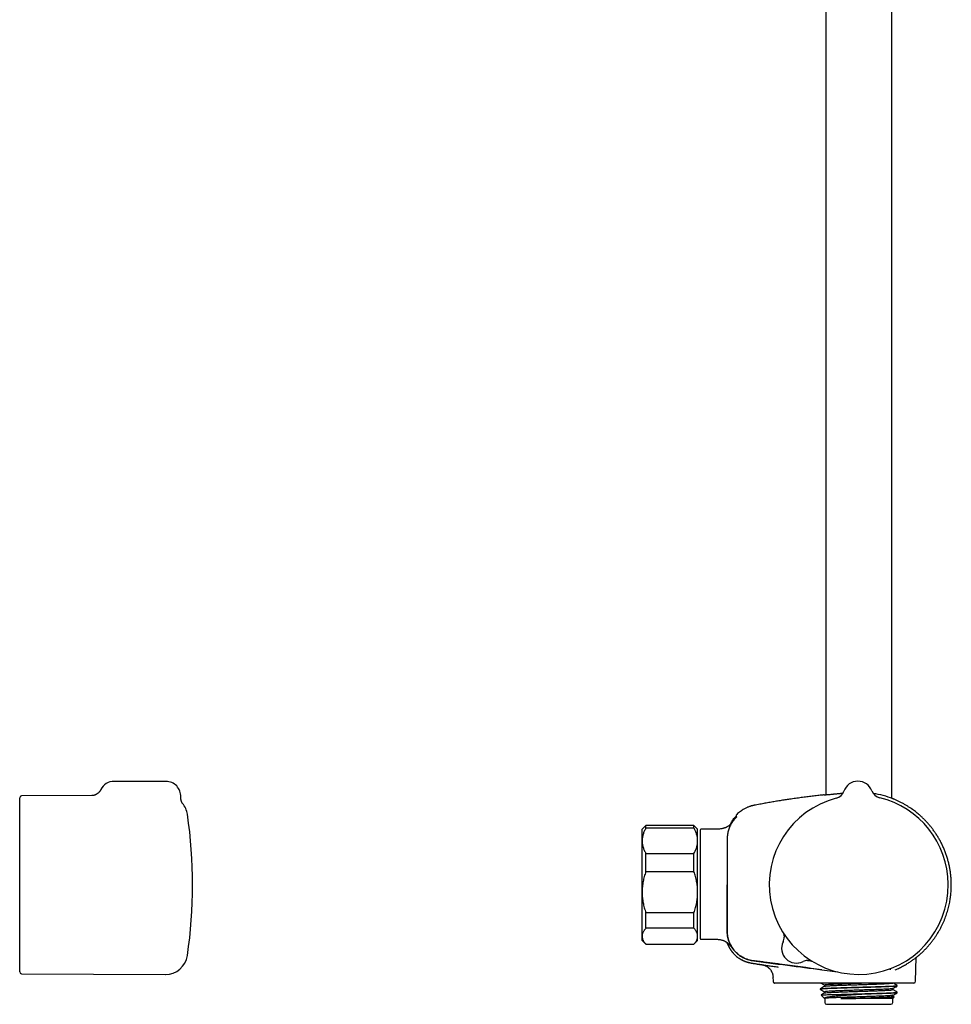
# Model space of a CAD drawing. Header units: millimetres. Extents: x 8 to 1577, y 12 to 2534.
# Tile 36 of 60: x 900 to 1152, y 1371 to 1637. Entities that reach past the tile are written whole.
import ezdxf

# ---------------------------------------------------------------- set-up
doc = ezdxf.new("R2010")
doc.units = ezdxf.units.MM

msp = doc.modelspace()

# ---------------------------------------------------------------- linework, layer by layer
at = {"color": 7, "linetype": 'Continuous', "lineweight": 30}
for p, q in [((1135.75, 1427.1), (1135.75, 1914.81)), ((1117.95, 1910.96), (1117.95, 1428.07)), ((939.76, 1431.68), (925.76, 1431.68)), ((919.74, 1427.82), (900.76, 1427.74)), ((1122.86, 1429.05), (1122.86, 1429.05)), ((1122.86, 1429.05), (1122.86, 1429.05)), ((1122.86, 1429.05), (1122.86, 1429.05)), ((1130.39, 1429.12), (1130.39, 1429.12)), ((1130.39, 1429.12), (1130.39, 1429.12)), ((1130.39, 1429.12), (1130.39, 1429.12)), ((900.26, 1427.18), (900.26, 1427.24)), ((900.26, 1380.23), (900.26, 1427.18)), ((944.25, 1425.73), (944.25, 1425.72)), ((1093.82, 1422.64), (1093.82, 1422.64)), ((1069.35, 1419.74), (1068.35, 1418.74)), ((1082.35, 1419.74), (1069.35, 1419.74)), ((1069.35, 1419.03), (1069.35, 1419.74)), ((1083.35, 1418.74), (1082.35, 1419.74)), ((1082.35, 1419.03), (1082.35, 1419.74)), ((1068.35, 1415.64), (1068.35, 1418.74)), ((1082.35, 1419.03), (1069.35, 1419.03)), ((1083.35, 1415.64), (1083.35, 1418.74)), ((1084.05, 1418.54), (1084.05, 1389.25)), ((1087.85, 1418.74), (1084.25, 1418.74)), ((1068.35, 1401.78), (1068.35, 1415.64)), ((1083.35, 1401.78), (1083.35, 1415.64)), ((1069.35, 1407.3), (1069.35, 1412.25)), ((1069.35, 1412.25), (1082.35, 1412.25)), ((1082.35, 1407.3), (1082.35, 1412.25)), ((1082.35, 1407.3), (1069.35, 1407.3)), ((1068.35, 1389.88), (1068.35, 1401.78)), ((1083.35, 1389.88), (1083.35, 1401.78)), ((1069.35, 1396.26), (1082.35, 1396.26)), ((1069.35, 1392.01), (1069.35, 1396.26)), ((1082.35, 1392.01), (1082.35, 1396.26)), ((1082.35, 1392.01), (1069.35, 1392.01)), ((1068.35, 1388.74), (1068.35, 1389.88)), ((1068.35, 1388.74), (1069.35, 1387.74)), ((1069.35, 1387.75), (1082.35, 1387.75)), ((1069.35, 1387.74), (1069.35, 1387.75)), ((1069.35, 1387.74), (1082.35, 1387.74)), ((1082.35, 1387.74), (1083.35, 1388.74)), ((1082.35, 1387.74), (1082.35, 1387.75)), ((1083.35, 1388.74), (1083.35, 1389.88)), ((1084.25, 1389.05), (1087.85, 1389.05)), ((1092.79, 1385.49), (1092.8, 1385.49)), ((1100.73, 1382.17), (1100.72, 1382.18)), ((1100.73, 1382.17), (1100.79, 1382.17)), ((1142.21, 1377.73), (1142.32, 1384.1)), ((1142.91, 1384.59), (1142.97, 1384.64)), ((900.76, 1379.73), (939.6, 1379.56)), ((1103.69, 1378.78), (1103.71, 1377.73)), ((1111.72, 1377.24), (1110.79, 1377.24)), ((1113.99, 1377.24), (1111.72, 1377.24)), ((1127.05, 1377.24), (1113.99, 1377.24)), ((1141.71, 1377.24), (1127.05, 1377.24)), ((1116.47, 1375.68), (1116.47, 1375.53)), ((1117.65, 1376.67), (1117.65, 1376.37)), ((1117.65, 1374.85), (1117.65, 1374.56)), ((1122.45, 1374.2), (1127.72, 1374.2)), ((1136.05, 1375.45), (1136.05, 1375.75)), ((1137.23, 1376.44), (1137.23, 1376.59)), ((1137.23, 1374.62), (1137.23, 1374.78)), ((1116.69, 1373.98), (1117.63, 1373.04)), ((1117.65, 1373.04), (1117.65, 1372)), ((1136.05, 1373.02), (1121.98, 1373.02)), ((1136.05, 1373.64), (1136.05, 1373.94)), ((1136.44, 1373.42), (1136.05, 1373.65)), ((1136.05, 1373.02), (1136.44, 1373.41)), ((1136.05, 1372), (1136.05, 1373.02)), ((1118.15, 1371.5), (1135.55, 1371.5))]:
    msp.add_line(p, q, dxfattribs=at)
at = {"color": 7, "linetype": 'Continuous', "lineweight": 30, "flags": 128}
msp.add_lwpolyline([(1116.85, 1380.82), (1121.08, 1380.26), (1121.18, 1380.25)], dxfattribs=at)
at = {"color": 7, "linetype": 'Continuous', "lineweight": 30}
for centre, radius, start, end in [((925.76, 1427.68), 4, 90, 153.7927), ((939.76, 1427.68), 4, 357.2519, 90), ((1126.64, 1427.73), 4, 20.1961, 160.8039), ((900.76, 1427.24), 0.5, 90.25, 180), ((1120.03, 1430.04), 3, 284.5337, 340.7936), ((1120.03, 1430.04), 3, 284.5263, 340.8024), ((1133.21, 1430.15), 3, 200.2064, 256.468), ((1127.36, 1405.22), 23.43, 68.0781, 81.6178), ((939.62, 1421.91), 6, 8.4268, 39.5206), ((1126.85, 1403.74), 24.17, 104.5365, 0.5), ((1126.85, 1403.74), 24.17, 0.5, 76.4635), ((816.96, 1403.74), 130, 351.5732, 8.4268), ((1093.62, 1421.91), 0.2, 50.0909, 140.0248), ((1084.25, 1418.54), 0.2, 90, 180), ((1084.25, 1389.25), 0.2, 180, 270), ((1110.03, 1386.62), 4, 154.3652, 296.6348), ((1110.03, 1386.62), 4, 154.726, 296.274), ((1103.7, 1389.61), 3, 334.726, 0.8019), ((939.62, 1385.56), 6, 269.75, 351.5732), ((1113.13, 1380.34), 3, 92.5968, 116.274), ((900.76, 1380.23), 0.5, 180, 269.75), ((1141.71, 1377.74), 0.5, 270, 359), ((1118.15, 1372), 0.5, 180, 270), ((1135.55, 1372), 0.5, 270, 0)]:
    msp.add_arc(centre, radius, start, end, dxfattribs=at)
for points, knots in [([(922.17, 1429.45), (922.15, 1429.41), (922.1, 1429.31), (922.02, 1429.17), (921.92, 1429.02), (921.82, 1428.89), (921.7, 1428.76), (921.59, 1428.63), (921.46, 1428.52), (921.34, 1428.42), (921.21, 1428.32), (921.07, 1428.23), (920.94, 1428.16), (920.81, 1428.09), (920.68, 1428.03), (920.56, 1427.98), (920.44, 1427.94), (920.34, 1427.91), (920.24, 1427.89), (920.15, 1427.87), (920.07, 1427.85), (920, 1427.84), (919.93, 1427.83), (919.88, 1427.83), (919.83, 1427.82), (919.79, 1427.82), (919.76, 1427.82), (919.75, 1427.82), (919.74, 1427.82), (919.74, 1427.82)], [0, 0, 0, 0, 0.037739, 0.085515, 0.132917, 0.179932, 0.226539, 0.272707, 0.318392, 0.363529, 0.408025, 0.451753, 0.49454, 0.536167, 0.57638, 0.614933, 0.651639, 0.686437, 0.719413, 0.750795, 0.780911, 0.81015, 0.83893, 0.867682, 0.89676, 0.926514, 0.957347, 0.98964, 1, 1, 1, 1]), ([(944.25, 1425.72), (944.25, 1425.72), (944.25, 1425.72), (944.25, 1425.73), (944.24, 1425.75), (944.22, 1425.77), (944.2, 1425.8), (944.18, 1425.83), (944.15, 1425.87), (944.12, 1425.92), (944.09, 1425.97), (944.06, 1426.04), (944.03, 1426.11), (943.99, 1426.19), (943.95, 1426.28), (943.91, 1426.38), (943.88, 1426.5), (943.84, 1426.63), (943.81, 1426.76), (943.78, 1426.91), (943.76, 1427.07), (943.75, 1427.23), (943.75, 1427.37), (943.76, 1427.46), (943.76, 1427.49)], [0, 0, 0, 0, 0.0358948, 0.0881972, 0.1367342, 0.1819034, 0.2242013, 0.2641968, 0.3025106, 0.3398015, 0.3767581, 0.4138379, 0.4517348, 0.4911622, 0.5327947, 0.5772158, 0.6248273, 0.6757436, 0.7297364, 0.7862997, 0.8448204, 0.9047391, 0.9660666, 1, 1, 1, 1]), ([(1117.5, 1428.02), (1117.4, 1428.01), (1116.81, 1427.95), (1115.75, 1427.83), (1114.3, 1427.67), (1112.82, 1427.49), (1111.31, 1427.29), (1109.76, 1427.08), (1108.3, 1426.87), (1106.91, 1426.66), (1105.61, 1426.46), (1104.28, 1426.24), (1102.92, 1426.01), (1101.52, 1425.76), (1100.09, 1425.5), (1099.13, 1425.31), (1098.64, 1425.22)], [0, 0, 0, 0, 0.0171677, 0.0920425, 0.1684474, 0.2464963, 0.3263201, 0.4080696, 0.491913, 0.5593806, 0.6283569, 0.698951, 0.7712805, 0.8454726, 0.9216636, 1, 1, 1, 1]), ([(1117.5, 1428.02), (1117.52, 1428.02), (1117.54, 1428.03), (1117.74, 1428.05), (1118.03, 1428.08), (1118.39, 1428.11), (1118.83, 1428.15), (1119.21, 1428.19), (1119.47, 1428.21), (1119.56, 1428.22), (1119.66, 1428.23), (1119.76, 1428.24), (1119.86, 1428.25), (1119.96, 1428.26), (1120.03, 1428.27), (1120.11, 1428.27), (1120.23, 1428.29), (1120.44, 1428.31), (1120.74, 1428.34), (1121.14, 1428.37), (1121.59, 1428.41), (1122.06, 1428.45), (1122.39, 1428.48), (1122.57, 1428.49), (1122.6, 1428.5)], [0, 0, 0, 0, 0.106504, 0.222619, 0.311355, 0.40149, 0.49303, 0.585981, 0.600991, 0.616038, 0.63112, 0.646239, 0.661395, 0.676587, 0.686673, 0.693522, 0.709168, 0.737626, 0.777442, 0.828616, 0.891145, 0.939145, 0.992193, 1, 1, 1, 1]), ([(1098.64, 1425.22), (1098.57, 1425.21), (1098.45, 1425.18), (1098.28, 1425.15), (1098.14, 1425.11), (1097.99, 1425.07), (1097.84, 1425.03), (1097.68, 1424.98), (1097.51, 1424.93), (1097.28, 1424.85), (1097.01, 1424.75), (1096.67, 1424.61), (1096.32, 1424.44), (1095.89, 1424.22), (1095.41, 1423.93), (1094.89, 1423.57), (1094.39, 1423.18), (1094.03, 1422.86), (1093.85, 1422.67), (1093.82, 1422.64)], [0, 0, 0, 0, 0.035898, 0.066816, 0.092882, 0.118841, 0.147037, 0.177474, 0.210157, 0.245089, 0.304535, 0.369559, 0.440173, 0.515225, 0.629568, 0.744004, 0.858474, 0.972926, 1, 1, 1, 1]), ([(1136.16, 1426.95), (1136.11, 1426.98), (1136.03, 1427.01), (1135.83, 1427.09), (1135.75, 1427.12)], [0, 0, 0, 0, 0.585093, 1, 1, 1, 1]), ([(1136.11, 1426.96), (1136.15, 1426.94), (1136.21, 1426.92), (1136.19, 1426.93), (1136.19, 1426.93)], [0, 0, 0, 0, 0.806807, 1, 1, 1, 1]), ([(1143.12, 1384.76), (1143.32, 1384.93), (1143.75, 1385.3), (1144.39, 1385.91), (1145.04, 1386.58), (1145.65, 1387.25), (1146.22, 1387.93), (1146.76, 1388.61), (1147.25, 1389.29), (1147.72, 1389.96), (1148.17, 1390.67), (1148.6, 1391.41), (1149.02, 1392.17), (1149.4, 1392.92), (1149.74, 1393.67), (1150.05, 1394.4), (1150.32, 1395.12), (1150.57, 1395.82), (1150.79, 1396.54), (1151, 1397.26), (1151.18, 1397.99), (1151.34, 1398.69), (1151.47, 1399.37), (1151.57, 1400.02), (1151.66, 1400.65), (1151.73, 1401.24), (1151.78, 1401.86), (1151.82, 1402.49), (1151.85, 1403.15), (1151.85, 1403.8), (1151.84, 1404.46), (1151.81, 1405.25), (1151.74, 1406.17), (1151.61, 1407.23), (1151.44, 1408.28), (1151.22, 1409.32), (1150.96, 1410.36), (1150.66, 1411.38), (1150.31, 1412.39), (1149.93, 1413.37), (1149.5, 1414.33), (1149.05, 1415.25), (1148.56, 1416.14), (1148.06, 1416.98), (1147.53, 1417.79), (1146.99, 1418.55), (1146.44, 1419.28), (1145.88, 1419.96), (1145.3, 1420.61), (1144.81, 1421.13), (1144.41, 1421.53), (1144.1, 1421.83), (1143.78, 1422.14), (1143.43, 1422.45), (1143.05, 1422.78), (1142.63, 1423.13), (1142.15, 1423.51), (1141.61, 1423.92), (1141.02, 1424.33), (1140.4, 1424.75), (1139.73, 1425.17), (1139.05, 1425.56), (1138.37, 1425.93), (1137.68, 1426.27), (1136.96, 1426.6), (1136.46, 1426.82), (1136.19, 1426.92), (1136.19, 1426.93)], [0, 0, 0, 0, 0.014915, 0.033438, 0.051595, 0.069385, 0.086806, 0.103557, 0.119951, 0.135986, 0.151661, 0.169038, 0.185949, 0.202395, 0.218374, 0.233886, 0.248929, 0.263504, 0.27761, 0.292852, 0.307504, 0.321566, 0.335038, 0.347919, 0.360209, 0.371909, 0.383017, 0.396149, 0.408915, 0.421685, 0.43446, 0.447239, 0.467994, 0.48876, 0.509537, 0.530323, 0.551117, 0.571919, 0.592727, 0.613517, 0.633985, 0.654039, 0.67368, 0.692909, 0.711725, 0.73013, 0.747766, 0.765006, 0.78185, 0.798299, 0.806757, 0.815108, 0.823681, 0.832836, 0.842572, 0.852887, 0.865312, 0.878483, 0.892398, 0.907056, 0.922455, 0.938592, 0.953008, 0.967964, 0.983455, 0.99948, 1, 1, 1, 1]), ([(1092.21, 1420.08), (1092.23, 1420.13), (1092.33, 1420.35), (1092.53, 1420.72), (1092.82, 1421.17), (1093.12, 1421.62), (1093.35, 1421.9), (1093.47, 1422.04)], [0, 0, 0, 0, 0.074811, 0.305345, 0.536441, 0.76802, 1, 1, 1, 1]), ([(1093.85, 1422.1), (1093.85, 1422.1), (1093.85, 1422.09), (1093.81, 1422.06), (1093.75, 1422), (1093.68, 1421.93), (1093.6, 1421.84), (1093.5, 1421.74), (1093.4, 1421.62), (1093.33, 1421.54), (1093.29, 1421.5)], [0, 0, 0, 0, 0.125477, 0.248523, 0.370883, 0.493559, 0.617131, 0.742108, 0.869276, 1, 1, 1, 1]), ([(1093.82, 1422.64), (1093.79, 1422.61), (1093.76, 1422.57), (1093.73, 1422.49), (1093.73, 1422.45), (1093.73, 1422.43)], [0, 0, 0, 0, 0.4799292, 0.7373564, 1, 1, 1, 1]), ([(1093.73, 1422.44), (1093.73, 1422.44), (1093.73, 1422.44), (1093.73, 1422.43), (1093.73, 1422.43), (1093.73, 1422.43), (1093.73, 1422.43), (1093.73, 1422.43), (1093.73, 1422.43), (1093.73, 1422.43), (1093.73, 1422.43), (1093.73, 1422.43), (1093.73, 1422.43), (1093.73, 1422.43), (1093.73, 1422.43), (1093.73, 1422.42), (1093.73, 1422.42), (1093.73, 1422.42), (1093.73, 1422.42), (1093.73, 1422.4), (1093.73, 1422.37), (1093.73, 1422.33), (1093.73, 1422.27), (1093.74, 1422.18), (1093.74, 1422.09), (1093.75, 1422.02), (1093.75, 1422)], [0, 0, 0, 0, 0.009467, 0.018334, 0.026601, 0.034267, 0.041333, 0.047798, 0.053663, 0.05785, 0.061666, 0.065111, 0.068371, 0.07165, 0.074948, 0.078265, 0.092292, 0.106624, 0.121015, 0.198107, 0.335771, 0.458685, 0.581599, 0.738035, 0.894471, 1, 1, 1, 1]), ([(1092.52, 1420.44), (1092.51, 1420.43), (1092.47, 1420.37), (1092.37, 1420.26), (1092.25, 1420.12), (1092.11, 1419.98), (1091.94, 1419.83), (1091.74, 1419.67), (1091.52, 1419.52), (1091.32, 1419.41), (1091.16, 1419.33), (1091.01, 1419.25), (1090.82, 1419.17), (1090.6, 1419.09), (1090.35, 1419.01), (1090.04, 1418.92), (1089.69, 1418.85), (1089.28, 1418.79), (1088.83, 1418.75), (1088.35, 1418.74), (1088.02, 1418.74), (1087.85, 1418.74)], [0, 0, 0, 0, 0.015761, 0.057864, 0.098686, 0.138571, 0.178392, 0.231449, 0.282449, 0.33084, 0.356442, 0.388416, 0.426838, 0.471528, 0.52204, 0.577561, 0.649746, 0.727812, 0.811912, 0.902445, 1, 1, 1, 1]), ([(1093.29, 1421.5), (1093.17, 1421.35), (1092.93, 1421.06), (1092.6, 1420.59), (1092.31, 1420.1), (1092.06, 1419.59), (1091.84, 1419.06), (1091.66, 1418.52), (1091.52, 1417.97), (1091.41, 1417.38), (1091.35, 1416.76), (1091.33, 1416.11), (1091.34, 1415.45), (1091.33, 1414.8), (1091.33, 1414.15), (1091.33, 1413.5), (1091.31, 1410.03), (1091.31, 1406.77), (1091.31, 1403.74)], [0, 0, 0, 0, 0.031298, 0.062592, 0.093879, 0.125159, 0.156435, 0.187706, 0.21897, 0.250227, 0.285929, 0.321635, 0.35734, 0.393047, 0.428755, 0.464463, 0.500172, 1, 1, 1, 1]), ([(1093.74, 1421.93), (1093.73, 1421.93), (1093.72, 1421.94), (1093.69, 1421.91), (1093.64, 1421.87), (1093.58, 1421.82), (1093.54, 1421.77), (1093.48, 1421.71), (1093.42, 1421.65), (1093.36, 1421.58), (1093.32, 1421.52), (1093.29, 1421.5)], [0, 0, 0, 0, 0.071299, 0.216828, 0.380497, 0.469824, 0.564276, 0.66408, 0.769565, 0.881257, 1, 1, 1, 1]), ([(1069.35, 1419.03), (1069.28, 1418.89), (1069.13, 1418.62), (1068.93, 1418.22), (1068.76, 1417.8), (1068.62, 1417.38), (1068.5, 1416.95), (1068.41, 1416.52), (1068.36, 1416.08), (1068.35, 1415.79), (1068.35, 1415.64)], [0, 0, 0, 0, 0.1228983, 0.2461925, 0.3694829, 0.494367, 0.6192474, 0.7459349, 0.8726199, 1, 1, 1, 1]), ([(1083.35, 1415.64), (1083.35, 1415.68), (1083.35, 1415.86), (1083.33, 1416.17), (1083.28, 1416.58), (1083.19, 1416.99), (1083.08, 1417.4), (1082.94, 1417.81), (1082.77, 1418.22), (1082.57, 1418.63), (1082.42, 1418.89), (1082.35, 1419.03)], [0, 0, 0, 0, 0.034085, 0.152946, 0.271869, 0.390736, 0.511535, 0.632337, 0.754871, 0.877452, 1, 1, 1, 1]), ([(1068.35, 1415.64), (1068.35, 1415.6), (1068.35, 1415.42), (1068.37, 1415.11), (1068.42, 1414.7), (1068.51, 1414.29), (1068.62, 1413.88), (1068.76, 1413.47), (1068.93, 1413.06), (1069.13, 1412.65), (1069.28, 1412.39), (1069.35, 1412.25)], [0, 0, 0, 0, 0.034085, 0.1527, 0.271316, 0.392046, 0.512882, 0.633735, 0.754489, 0.877243, 1, 1, 1, 1]), ([(1082.35, 1412.25), (1082.42, 1412.39), (1082.57, 1412.66), (1082.77, 1413.06), (1082.94, 1413.48), (1083.09, 1413.9), (1083.2, 1414.33), (1083.29, 1414.76), (1083.34, 1415.2), (1083.35, 1415.49), (1083.35, 1415.64)], [0, 0, 0, 0, 0.122973, 0.245942, 0.369581, 0.493217, 0.619247, 0.745935, 0.87262, 1, 1, 1, 1]), ([(1069.35, 1407.3), (1069.28, 1407.09), (1069.13, 1406.65), (1068.93, 1405.98), (1068.76, 1405.31), (1068.62, 1404.62), (1068.5, 1403.92), (1068.41, 1403.21), (1068.36, 1402.5), (1068.35, 1402.02), (1068.35, 1401.78)], [0, 0, 0, 0, 0.122973, 0.245942, 0.369581, 0.493217, 0.619375, 0.745529, 0.872765, 1, 1, 1, 1]), ([(1083.35, 1401.78), (1083.35, 1401.85), (1083.35, 1402.13), (1083.33, 1402.64), (1083.28, 1403.31), (1083.19, 1403.98), (1083.08, 1404.65), (1082.94, 1405.32), (1082.77, 1405.99), (1082.57, 1406.65), (1082.42, 1407.09), (1082.35, 1407.3)], [0, 0, 0, 0, 0.034085, 0.152699, 0.271315, 0.390844, 0.510376, 0.632431, 0.75449, 0.877243, 1, 1, 1, 1]), ([(1091.31, 1403.74), (1091.3, 1400.22), (1091.3, 1396.26), (1091.32, 1391.86), (1091.3, 1390.5), (1091.55, 1389.15), (1092.01, 1387.84), (1092.71, 1386.64), (1093.6, 1385.57), (1094.65, 1384.66), (1095.85, 1383.95), (1097.16, 1383.47), (1098.5, 1383.23), (1099.83, 1383.07), (1101.15, 1382.89), (1103.74, 1382.55), (1108.98, 1381.85), (1113.78, 1381.22), (1116.85, 1380.82)], [0, 0, 0, 0, 0.246738, 0.277584, 0.309033, 0.341321, 0.373679, 0.405971, 0.438349, 0.470733, 0.503048, 0.535636, 0.567618, 0.598643, 0.629625, 0.660635, 0.782458, 1, 1, 1, 1]), ([(1116.85, 1380.83), (1113.05, 1381.33), (1108.75, 1381.9), (1103.95, 1382.53), (1102.45, 1382.73), (1100.96, 1382.92), (1099.45, 1383.13), (1097.87, 1383.3), (1096.33, 1383.73), (1094.95, 1384.47), (1093.78, 1385.39), (1092.8, 1386.51), (1092.04, 1387.79), (1091.54, 1389.2), (1091.3, 1390.63), (1091.33, 1392.02), (1091.31, 1396.37), (1091.32, 1400.27), (1091.32, 1403.74)], [0, 0, 0, 0, 0.269156, 0.304404, 0.339652, 0.374894, 0.410138, 0.446447, 0.486655, 0.521265, 0.555833, 0.590437, 0.625157, 0.659773, 0.694414, 0.726408, 0.756814, 1, 1, 1, 1]), ([(1068.35, 1401.78), (1068.35, 1401.72), (1068.35, 1401.43), (1068.37, 1400.92), (1068.42, 1400.26), (1068.51, 1399.59), (1068.62, 1398.92), (1068.76, 1398.25), (1068.93, 1397.58), (1069.13, 1396.92), (1069.28, 1396.48), (1069.35, 1396.26)], [0, 0, 0, 0, 0.034085, 0.152699, 0.271315, 0.390844, 0.510376, 0.632431, 0.75449, 0.877243, 1, 1, 1, 1]), ([(1082.35, 1396.26), (1082.42, 1396.48), (1082.57, 1396.92), (1082.77, 1397.59), (1082.94, 1398.26), (1083.09, 1398.95), (1083.2, 1399.65), (1083.29, 1400.35), (1083.34, 1401.07), (1083.35, 1401.54), (1083.35, 1401.78)], [0, 0, 0, 0, 0.122973, 0.245942, 0.369581, 0.493217, 0.619375, 0.745529, 0.872765, 1, 1, 1, 1]), ([(1069.35, 1392.01), (1069.28, 1391.93), (1069.13, 1391.77), (1068.94, 1391.52), (1068.78, 1391.26), (1068.63, 1391.01), (1068.52, 1390.75), (1068.43, 1390.48), (1068.37, 1390.22), (1068.35, 1390.01), (1068.35, 1389.9), (1068.35, 1389.88)], [0, 0, 0, 0, 0.119246, 0.238489, 0.358338, 0.478183, 0.600299, 0.722411, 0.845493, 0.968574, 1, 1, 1, 1]), ([(1083.35, 1389.88), (1083.35, 1389.9), (1083.35, 1390.01), (1083.33, 1390.21), (1083.28, 1390.47), (1083.19, 1390.72), (1083.08, 1390.98), (1082.94, 1391.24), (1082.77, 1391.5), (1082.57, 1391.76), (1082.42, 1391.93), (1082.35, 1392.01)], [0, 0, 0, 0, 0.031426, 0.150353, 0.269282, 0.389133, 0.508986, 0.631385, 0.753788, 0.876892, 1, 1, 1, 1]), ([(1106.47, 1390.74), (1106.48, 1390.74), (1106.49, 1390.72), (1106.51, 1390.66), (1106.54, 1390.56), (1106.58, 1390.44), (1106.62, 1390.31), (1106.65, 1390.16), (1106.67, 1390.01), (1106.69, 1389.85), (1106.7, 1389.72), (1106.7, 1389.66), (1106.7, 1389.65)], [0, 0, 0, 0, 0.0033807, 0.0803175, 0.1725498, 0.2824443, 0.407617, 0.5422784, 0.6824401, 0.8261992, 0.9724075, 1, 1, 1, 1]), ([(1068.35, 1389.88), (1068.35, 1389.79), (1068.36, 1389.61), (1068.41, 1389.35), (1068.49, 1389.08), (1068.6, 1388.81), (1068.75, 1388.54), (1068.92, 1388.28), (1069.12, 1388.01), (1069.27, 1387.83), (1069.35, 1387.75)], [0, 0, 0, 0, 0.122618, 0.245238, 0.368878, 0.492521, 0.618996, 0.745475, 0.872735, 1, 1, 1, 1]), ([(1082.35, 1387.75), (1082.42, 1387.83), (1082.57, 1388), (1082.77, 1388.26), (1082.94, 1388.52), (1083.09, 1388.78), (1083.2, 1389.05), (1083.29, 1389.33), (1083.34, 1389.6), (1083.35, 1389.79), (1083.35, 1389.88)], [0, 0, 0, 0, 0.122973, 0.245942, 0.369581, 0.493217, 0.619375, 0.745529, 0.872765, 1, 1, 1, 1]), ([(1087.85, 1389.05), (1088, 1389.05), (1088.28, 1389.05), (1088.68, 1389.04), (1089.06, 1389.01), (1089.4, 1388.96), (1089.72, 1388.89), (1090, 1388.81), (1090.25, 1388.73), (1090.47, 1388.64), (1090.65, 1388.55), (1090.78, 1388.49), (1090.87, 1388.43), (1090.94, 1388.39), (1091.02, 1388.35), (1091.1, 1388.3), (1091.2, 1388.23), (1091.3, 1388.16), (1091.42, 1388.07), (1091.57, 1387.95), (1091.7, 1387.82), (1091.81, 1387.71), (1091.89, 1387.62), (1091.97, 1387.52), (1092.04, 1387.43), (1092.1, 1387.36), (1092.13, 1387.31), (1092.16, 1387.27), (1092.18, 1387.25), (1092.19, 1387.22), (1092.2, 1387.21), (1092.2, 1387.22), (1092.2, 1387.22)], [0, 0, 0, 0, 0.066684, 0.128638, 0.186177, 0.23956, 0.28894, 0.334323, 0.375394, 0.411358, 0.441797, 0.466511, 0.480611, 0.491753, 0.503167, 0.519913, 0.538758, 0.558212, 0.578217, 0.614378, 0.652877, 0.680328, 0.707636, 0.733129, 0.768324, 0.800421, 0.830675, 0.864011, 0.899163, 0.937704, 0.977851, 1, 1, 1, 1]), ([(1091.23, 1388.21), (1091.24, 1388.19), (1091.26, 1388.14), (1091.29, 1388.05), (1091.34, 1387.93), (1091.39, 1387.81), (1091.44, 1387.7), (1091.48, 1387.59), (1091.53, 1387.49), (1091.57, 1387.4), (1091.61, 1387.31), (1091.66, 1387.22), (1091.7, 1387.13), (1091.75, 1387.05), (1091.79, 1386.97), (1091.84, 1386.88), (1091.9, 1386.78), (1091.95, 1386.68), (1092.01, 1386.59), (1092.06, 1386.5), (1092.12, 1386.41), (1092.17, 1386.33), (1092.22, 1386.25), (1092.28, 1386.17), (1092.32, 1386.1), (1092.37, 1386.04), (1092.42, 1385.97), (1092.46, 1385.91), (1092.5, 1385.85), (1092.54, 1385.8), (1092.58, 1385.75), (1092.62, 1385.7), (1092.66, 1385.65), (1092.7, 1385.6), (1092.73, 1385.56), (1092.77, 1385.52), (1092.79, 1385.5), (1092.8, 1385.49)], [0, 0, 0, 0, 0.011019, 0.034491, 0.055335, 0.073631, 0.089495, 0.103106, 0.112008, 0.119979, 0.127268, 0.134196, 0.141058, 0.148154, 0.155833, 0.164373, 0.177436, 0.19271, 0.210398, 0.23063, 0.253493, 0.279046, 0.307333, 0.338385, 0.372225, 0.407353, 0.445081, 0.485419, 0.528376, 0.573959, 0.622173, 0.673024, 0.732011, 0.794198, 0.85959, 0.928189, 1, 1, 1, 1]), ([(1092.8, 1385.49), (1092.87, 1385.41), (1093.07, 1385.17), (1093.42, 1384.82), (1093.86, 1384.43), (1094.33, 1384.07), (1094.82, 1383.75), (1095.34, 1383.46), (1095.87, 1383.2), (1096.41, 1382.99), (1096.97, 1382.81), (1097.56, 1382.67), (1098.18, 1382.57), (1098.81, 1382.47), (1099.45, 1382.37), (1100.08, 1382.27), (1100.51, 1382.21), (1100.72, 1382.18)], [0, 0, 0, 0, 0.036914, 0.103562, 0.170207, 0.236837, 0.30344, 0.370001, 0.436514, 0.502973, 0.569366, 0.635677, 0.708537, 0.781387, 0.85425, 0.927122, 1, 1, 1, 1]), ([(1095.05, 1383.62), (1095.05, 1383.62), (1095.06, 1383.62), (1095.09, 1383.6), (1095.13, 1383.58), (1095.18, 1383.55), (1095.24, 1383.52), (1095.31, 1383.49), (1095.39, 1383.44), (1095.48, 1383.4), (1095.58, 1383.35), (1095.69, 1383.3), (1095.8, 1383.25), (1095.93, 1383.2), (1096.06, 1383.14), (1096.21, 1383.08), (1096.36, 1383.03), (1096.53, 1382.97), (1096.7, 1382.91), (1096.89, 1382.86), (1097.08, 1382.8), (1097.26, 1382.76), (1097.44, 1382.72), (1097.63, 1382.68), (1097.83, 1382.64), (1098.03, 1382.61), (1098.25, 1382.57), (1098.49, 1382.54), (1098.76, 1382.5), (1099.05, 1382.45), (1099.37, 1382.4), (1099.71, 1382.35), (1100.09, 1382.29), (1100.49, 1382.23), (1100.92, 1382.17), (1101.41, 1382.09), (1101.97, 1382.01), (1102.6, 1381.91), (1103.27, 1381.81), (1103.98, 1381.71), (1104.6, 1381.62), (1104.98, 1381.56), (1105.11, 1381.54)], [0, 0, 0, 0, 0.049737, 0.097317, 0.14275, 0.186049, 0.227227, 0.265621, 0.302002, 0.336391, 0.368814, 0.396606, 0.422823, 0.447497, 0.470664, 0.49237, 0.512669, 0.53163, 0.549334, 0.565882, 0.581397, 0.593647, 0.605384, 0.616724, 0.627794, 0.638734, 0.649685, 0.662241, 0.675492, 0.690248, 0.706544, 0.724381, 0.743398, 0.763901, 0.78589, 0.809365, 0.839248, 0.871237, 0.90533, 0.941527, 0.979825, 1, 1, 1, 1]), ([(1095.05, 1383.62), (1095.05, 1383.62), (1095.06, 1383.62), (1095.09, 1383.6), (1095.13, 1383.58), (1095.18, 1383.55), (1095.22, 1383.53), (1095.25, 1383.52), (1095.25, 1383.52)], [0, 0, 0, 0, 0.214515, 0.419728, 0.615683, 0.80243, 0.980031, 1, 1, 1, 1]), ([(1100.72, 1382.18), (1100.72, 1382.18), (1100.72, 1382.18), (1100.75, 1382.17), (1100.76, 1382.17)], [0, 0, 0, 0, 0.732266, 1, 1, 1, 1]), ([(1100.75, 1382.17), (1100.88, 1382.15), (1101.12, 1382.1), (1101.46, 1381.99), (1101.76, 1381.86), (1102, 1381.73), (1102.2, 1381.61), (1102.35, 1381.49), (1102.47, 1381.39), (1102.59, 1381.29), (1102.7, 1381.18), (1102.84, 1381.04), (1103, 1380.84), (1103.17, 1380.61), (1103.31, 1380.36), (1103.43, 1380.11), (1103.52, 1379.88), (1103.6, 1379.63), (1103.66, 1379.36), (1103.7, 1379.07), (1103.71, 1378.88), (1103.71, 1378.78)], [0, 0, 0, 0, 0.0777622, 0.1506114, 0.2176234, 0.2780615, 0.3213057, 0.3597792, 0.3933348, 0.4218727, 0.4504796, 0.493563, 0.5447313, 0.6038235, 0.6705278, 0.7189974, 0.7704275, 0.8245655, 0.881111, 0.9397178, 1, 1, 1, 1]), ([(1112.99, 1383.34), (1113.01, 1383.34), (1113.08, 1383.34), (1113.2, 1383.34), (1113.36, 1383.33), (1113.5, 1383.32), (1113.65, 1383.3), (1113.78, 1383.27), (1113.91, 1383.24), (1114.02, 1383.21), (1114.12, 1383.17), (1114.18, 1383.15), (1114.21, 1383.14), (1114.21, 1383.14)], [0, 0, 0, 0, 0.0474134, 0.1705985, 0.2914432, 0.4095493, 0.5243212, 0.634797, 0.7393527, 0.8354329, 0.9201304, 0.9921849, 1, 1, 1, 1]), ([(1136.67, 1380.78), (1137.08, 1380.96), (1137.9, 1381.32), (1138.99, 1381.9), (1139.98, 1382.48), (1140.86, 1383.05), (1141.6, 1383.56), (1142.15, 1383.97), (1142.53, 1384.27), (1142.8, 1384.48), (1142.91, 1384.58), (1142.97, 1384.63)], [0, 0, 0, 0, 0.124941, 0.2504, 0.37601, 0.501425, 0.62641, 0.750925, 0.833807, 0.91675, 1, 1, 1, 1]), ([(1142.91, 1384.59), (1142.91, 1384.59), (1142.93, 1384.6), (1142.95, 1384.61), (1142.97, 1384.63)], [0, 0, 0, 0, 0.009451, 1, 1, 1, 1]), ([(1142.97, 1384.63), (1143, 1384.66), (1143.07, 1384.71), (1143.12, 1384.75), (1143.12, 1384.76), (1143.13, 1384.76)], [0, 0, 0, 0, 0.33155, 0.664477, 1, 1, 1, 1]), ([(1135.32, 1381.11), (1135.33, 1381.1), (1135.33, 1381.1), (1135.33, 1381.1), (1135.33, 1381.09), (1135.34, 1381.09), (1135.34, 1381.08), (1135.34, 1381.08), (1135.34, 1381.07), (1135.35, 1381.07), (1135.35, 1381.07), (1135.35, 1381.06), (1135.35, 1381.06), (1135.35, 1381.06), (1135.35, 1381.05), (1135.35, 1381.05), (1135.36, 1381.05), (1135.36, 1381.04), (1135.36, 1381.04), (1135.36, 1381.04), (1135.36, 1381.03), (1135.36, 1381.03), (1135.36, 1381.02), (1135.37, 1381.01), (1135.37, 1381), (1135.37, 1380.99), (1135.37, 1380.98), (1135.37, 1380.97), (1135.38, 1380.96), (1135.38, 1380.95), (1135.38, 1380.94), (1135.38, 1380.93), (1135.38, 1380.93), (1135.38, 1380.93), (1135.38, 1380.92), (1135.38, 1380.92), (1135.38, 1380.92), (1135.38, 1380.91), (1135.38, 1380.91), (1135.38, 1380.91), (1135.38, 1380.9), (1135.38, 1380.9), (1135.38, 1380.89), (1135.38, 1380.89), (1135.38, 1380.88), (1135.38, 1380.88), (1135.38, 1380.87), (1135.38, 1380.86), (1135.37, 1380.85), (1135.37, 1380.84), (1135.37, 1380.83), (1135.37, 1380.82), (1135.37, 1380.81), (1135.37, 1380.81), (1135.37, 1380.81), (1135.37, 1380.8), (1135.37, 1380.8), (1135.37, 1380.8), (1135.37, 1380.79), (1135.36, 1380.79), (1135.36, 1380.79), (1135.36, 1380.79), (1135.36, 1380.79), (1135.36, 1380.79), (1135.36, 1380.78), (1135.36, 1380.78), (1135.36, 1380.78), (1135.36, 1380.78), (1135.36, 1380.77), (1135.36, 1380.77), (1135.36, 1380.77), (1135.36, 1380.77), (1135.36, 1380.77)], [0, 0, 0, 0, 0.005948, 0.024641, 0.043333, 0.061174, 0.079015, 0.096953, 0.115331, 0.125144, 0.135059, 0.144635, 0.153719, 0.162314, 0.170419, 0.180212, 0.190594, 0.201563, 0.212917, 0.224473, 0.239912, 0.255454, 0.270683, 0.29794, 0.324958, 0.351976, 0.378994, 0.406012, 0.433031, 0.46005, 0.487301, 0.498318, 0.509503, 0.520774, 0.531396, 0.541202, 0.548333, 0.555032, 0.562093, 0.569741, 0.577974, 0.591118, 0.604398, 0.617684, 0.630957, 0.644044, 0.656901, 0.685386, 0.713694, 0.742004, 0.770315, 0.798628, 0.826943, 0.836287, 0.845632, 0.85497, 0.864102, 0.872929, 0.88145, 0.889666, 0.897754, 0.903293, 0.909655, 0.916841, 0.924852, 0.933687, 0.943347, 0.95321, 0.963807, 0.975137, 0.987202, 1, 1, 1, 1]), ([(1103.71, 1377.73), (1103.71, 1377.69), (1103.72, 1377.62), (1103.75, 1377.53), (1103.79, 1377.46), (1103.84, 1377.4), (1103.89, 1377.35), (1103.97, 1377.3), (1104.08, 1377.25), (1104.17, 1377.24), (1104.21, 1377.24)], [0, 0, 0, 0, 0.147536, 0.273881, 0.372793, 0.446155, 0.540941, 0.668093, 0.823745, 1, 1, 1, 1]), ([(1110.79, 1377.24), (1110.6, 1377.24), (1110.21, 1377.24), (1109.67, 1377.24), (1109.15, 1377.24), (1108.65, 1377.24), (1108.18, 1377.24), (1107.74, 1377.24), (1107.32, 1377.24), (1106.92, 1377.24), (1106.55, 1377.24), (1106.2, 1377.24), (1105.88, 1377.24), (1105.59, 1377.24), (1105.32, 1377.24), (1105.07, 1377.24), (1104.84, 1377.24), (1104.64, 1377.24), (1104.47, 1377.24), (1104.34, 1377.24), (1104.26, 1377.24), (1104.21, 1377.24), (1104.21, 1377.24), (1104.21, 1377.24)], [0, 0, 0, 0, 0.044386, 0.088633, 0.132788, 0.176887, 0.22095, 0.264988, 0.309003, 0.352986, 0.399009, 0.444952, 0.49078, 0.536513, 0.582279, 0.628087, 0.683107, 0.738176, 0.793278, 0.84839, 0.903484, 0.957546, 1, 1, 1, 1]), ([(1116.65, 1377.24), (1116.79, 1377.16), (1117.12, 1376.96), (1117.46, 1376.77), (1117.65, 1376.66)], [0, 0, 0, 0, 0.425174, 1, 1, 1, 1]), ([(1130.4, 1377.24), (1130.21, 1377.23), (1129.56, 1377.21), (1128.33, 1377.17), (1126.74, 1377.12), (1125.08, 1377.07), (1123.42, 1377.01), (1121.81, 1376.96), (1120.35, 1376.9), (1119.11, 1376.84), (1118.21, 1376.78), (1117.69, 1376.72), (1117.7, 1376.68), (1117.71, 1376.67)], [0, 0, 0, 0, 0.034661, 0.118955, 0.206936, 0.298604, 0.393956, 0.492992, 0.59571, 0.70211, 0.812188, 0.925945, 1, 1, 1, 1]), ([(1117.71, 1376.37), (1117.72, 1376.38), (1117.73, 1376.41), (1118.16, 1376.46), (1118.96, 1376.52), (1120.1, 1376.58), (1121.5, 1376.64), (1123.13, 1376.69), (1124.9, 1376.75), (1126.76, 1376.81), (1128.62, 1376.87), (1130.4, 1376.93), (1132.04, 1376.98), (1133.48, 1377.04), (1134.64, 1377.1), (1135.49, 1377.16), (1135.9, 1377.21), (1136.04, 1377.24), (1136.04, 1377.26), (1136.04, 1377.27)], [0, 0, 0, 0, 0.030688, 0.096026, 0.161363, 0.226701, 0.292038, 0.357376, 0.422714, 0.488051, 0.553389, 0.618727, 0.684064, 0.749402, 0.81474, 0.880077, 0.945415, 0.978125, 1, 1, 1, 1]), ([(1137.22, 1376.6), (1137.02, 1376.71), (1136.66, 1376.93), (1136.29, 1377.14), (1136.12, 1377.24)], [0, 0, 0, 0, 0.538813, 1, 1, 1, 1]), ([(1137.21, 1376.43), (1137.18, 1376.41), (1137.13, 1376.39), (1136.87, 1376.36), (1136.5, 1376.33), (1136, 1376.3), (1135.38, 1376.26), (1134.64, 1376.23), (1133.81, 1376.2), (1132.89, 1376.16), (1131.89, 1376.13), (1130.83, 1376.1), (1129.72, 1376.07), (1128.56, 1376.03), (1127.39, 1376), (1126.21, 1375.97), (1125.04, 1375.93), (1123.89, 1375.9), (1122.77, 1375.87), (1121.72, 1375.83), (1120.72, 1375.8), (1119.81, 1375.77), (1118.99, 1375.74), (1118.27, 1375.7), (1117.66, 1375.67), (1117.16, 1375.64), (1116.8, 1375.61), (1116.57, 1375.57), (1116.46, 1375.55), (1116.48, 1375.53), (1116.49, 1375.53)], [0, 0, 0, 0, 0.03487, 0.071596, 0.108323, 0.145049, 0.181776, 0.218502, 0.255228, 0.291955, 0.328681, 0.365407, 0.402134, 0.43886, 0.475587, 0.512313, 0.549039, 0.585766, 0.622492, 0.659218, 0.695945, 0.732671, 0.769397, 0.806124, 0.84285, 0.879576, 0.916303, 0.953029, 0.989755, 1, 1, 1, 1]), ([(1116.48, 1375.52), (1116.7, 1375.39), (1117.09, 1375.17), (1117.48, 1374.94), (1117.65, 1374.84)], [0, 0, 0, 0, 0.571729, 1, 1, 1, 1]), ([(1117.67, 1376.38), (1117.47, 1376.27), (1117.08, 1376.04), (1116.7, 1375.82), (1116.51, 1375.71)], [0, 0, 0, 0, 0.51459, 1, 1, 1, 1]), ([(1116.52, 1375.69), (1116.53, 1375.7), (1116.57, 1375.73), (1116.96, 1375.77), (1117.65, 1375.82), (1118.62, 1375.87), (1119.82, 1375.92), (1121.23, 1375.97), (1122.79, 1376.02), (1124.47, 1376.07), (1126.22, 1376.12), (1127.99, 1376.17), (1129.72, 1376.22), (1131.37, 1376.26), (1132.89, 1376.31), (1134.23, 1376.36), (1135.37, 1376.41), (1136.26, 1376.46), (1136.88, 1376.51), (1137.19, 1376.55), (1137.21, 1376.58), (1137.23, 1376.59)], [0, 0, 0, 0, 0.033135, 0.088197, 0.143229, 0.19823, 0.253202, 0.308143, 0.363054, 0.417935, 0.472785, 0.527606, 0.582396, 0.637156, 0.691885, 0.746585, 0.801254, 0.855894, 0.910503, 0.965081, 1, 1, 1, 1]), ([(1117.67, 1374.57), (1117.47, 1374.45), (1117.15, 1374.27), (1116.82, 1374.08), (1116.7, 1374.01)], [0, 0, 0, 0, 0.614098, 1, 1, 1, 1]), ([(1116.7, 1374), (1116.7, 1374), (1116.7, 1374.01), (1116.88, 1374.03), (1117.23, 1374.05), (1117.75, 1374.08), (1118.43, 1374.1), (1119.25, 1374.12), (1120.2, 1374.15), (1121.26, 1374.17), (1122.05, 1374.19), (1122.45, 1374.2)], [0, 0, 0, 0, 0.044284, 0.162781, 0.281554, 0.400603, 0.519929, 0.639532, 0.759411, 0.879567, 1, 1, 1, 1]), ([(1127.72, 1374.2), (1127.35, 1374.17), (1126.61, 1374.12), (1125.52, 1374.05), (1124.46, 1373.98), (1123.44, 1373.9), (1122.47, 1373.83), (1121.57, 1373.76), (1120.74, 1373.68), (1120, 1373.61), (1119.34, 1373.54), (1118.78, 1373.46), (1118.32, 1373.39), (1117.86, 1373.29), (1117.56, 1373.2), (1117.62, 1373.13), (1117.63, 1373.1)], [0, 0, 0, 0, 0.070559, 0.140622, 0.21019, 0.279263, 0.34784, 0.415922, 0.483508, 0.550599, 0.617195, 0.683296, 0.748902, 0.814012, 0.942562, 1, 1, 1, 1]), ([(1136.04, 1375.75), (1136.02, 1375.74), (1136, 1375.73), (1135.84, 1375.7), (1135.43, 1375.65), (1134.55, 1375.59), (1133.35, 1375.53), (1131.89, 1375.47), (1130.21, 1375.42), (1128.4, 1375.36), (1126.53, 1375.3), (1124.66, 1375.24), (1122.89, 1375.18), (1121.28, 1375.12), (1119.9, 1375.06), (1118.81, 1375), (1118.06, 1374.95), (1117.67, 1374.9), (1117.69, 1374.87), (1117.7, 1374.85)], [0, 0, 0, 0, 0.020007, 0.04198, 0.107799, 0.173618, 0.239437, 0.305256, 0.371075, 0.436894, 0.502713, 0.568532, 0.634351, 0.70017, 0.765989, 0.831808, 0.897627, 0.963446, 1, 1, 1, 1]), ([(1117.71, 1374.56), (1117.72, 1374.57), (1117.77, 1374.6), (1118.25, 1374.65), (1119.1, 1374.71), (1120.28, 1374.77), (1121.72, 1374.83), (1123.37, 1374.89), (1125.16, 1374.95), (1127.02, 1375), (1128.87, 1375.06), (1130.64, 1375.12), (1132.26, 1375.18), (1133.65, 1375.24), (1134.78, 1375.3), (1135.57, 1375.35), (1136, 1375.41), (1136.01, 1375.44), (1136.01, 1375.45)], [0, 0, 0, 0, 0.039561, 0.10492, 0.170279, 0.235639, 0.300998, 0.366357, 0.431717, 0.497076, 0.562435, 0.627795, 0.693154, 0.758513, 0.823873, 0.889232, 0.954591, 1, 1, 1, 1]), ([(1122.45, 1374.2), (1122.85, 1374.21), (1123.7, 1374.23), (1125.07, 1374.27), (1126.56, 1374.31), (1128.14, 1374.36), (1129.76, 1374.4), (1131.39, 1374.45), (1132.96, 1374.5), (1134.24, 1374.55), (1135.22, 1374.59), (1135.95, 1374.63), (1136.49, 1374.67), (1136.87, 1374.7), (1137.1, 1374.73), (1137.22, 1374.75), (1137.22, 1374.77), (1137.22, 1374.78)], [0, 0, 0, 0, 0.063777, 0.131461, 0.203051, 0.278545, 0.357942, 0.441241, 0.528441, 0.61954, 0.682491, 0.747178, 0.813602, 0.864576, 0.916528, 0.969457, 1, 1, 1, 1]), ([(1137.21, 1374.61), (1137.2, 1374.61), (1137.18, 1374.59), (1137.05, 1374.57), (1136.79, 1374.54), (1136.36, 1374.51), (1135.84, 1374.47), (1135.24, 1374.44), (1134.59, 1374.41), (1133.9, 1374.39), (1133.19, 1374.36), (1132.4, 1374.33), (1131.55, 1374.31), (1130.65, 1374.28), (1129.81, 1374.26), (1129.04, 1374.23), (1128.35, 1374.21), (1127.92, 1374.2), (1127.72, 1374.2)], [0, 0, 0, 0, 0.035546, 0.093414, 0.177176, 0.257327, 0.333866, 0.406794, 0.476109, 0.541812, 0.603901, 0.662376, 0.734708, 0.800616, 0.860101, 0.913161, 0.959794, 1, 1, 1, 1]), ([(1136.03, 1375.74), (1136.23, 1375.86), (1136.63, 1376.08), (1137.02, 1376.31), (1137.22, 1376.43)], [0, 0, 0, 0, 0.499972, 1, 1, 1, 1]), ([(1136.03, 1373.93), (1136.23, 1374.04), (1136.63, 1374.27), (1137.02, 1374.5), (1137.22, 1374.62)], [0, 0, 0, 0, 0.49997, 1, 1, 1, 1]), ([(1137.22, 1374.79), (1137.02, 1374.9), (1136.63, 1375.13), (1136.24, 1375.35), (1136.05, 1375.46)], [0, 0, 0, 0, 0.507926, 1, 1, 1, 1]), ([(1136.04, 1373.93), (1136.03, 1373.93), (1136.03, 1373.93), (1136, 1373.92), (1135.95, 1373.91), (1135.85, 1373.89), (1135.63, 1373.86), (1135.19, 1373.82), (1134.52, 1373.78), (1133.59, 1373.73), (1132.37, 1373.68), (1130.85, 1373.62), (1129.05, 1373.56), (1127, 1373.5), (1124.81, 1373.43), (1122.99, 1373.37), (1121.62, 1373.32), (1120.64, 1373.28), (1119.75, 1373.24), (1118.98, 1373.2), (1118.35, 1373.16), (1117.92, 1373.11), (1117.69, 1373.08), (1117.69, 1373.06), (1117.69, 1373.06)], [0, 0, 0, 0, 0.004699, 0.017234, 0.030564, 0.044689, 0.083465, 0.127203, 0.175902, 0.229559, 0.28817, 0.351733, 0.420243, 0.493698, 0.572092, 0.655422, 0.699031, 0.743881, 0.78997, 0.8373, 0.88587, 0.935679, 0.986728, 1, 1, 1, 1]), ([(1121.98, 1373.02), (1122.15, 1373.03), (1122.56, 1373.04), (1123.34, 1373.07), (1124.39, 1373.11), (1125.56, 1373.14), (1126.77, 1373.18), (1127.96, 1373.22), (1129.13, 1373.26), (1130.23, 1373.29), (1131.25, 1373.33), (1132.26, 1373.37), (1133.23, 1373.41), (1134.12, 1373.45), (1134.89, 1373.49), (1135.51, 1373.54), (1135.83, 1373.57), (1135.97, 1373.6), (1136.03, 1373.62), (1136.05, 1373.63), (1136.05, 1373.64), (1136.05, 1373.64)], [0, 0, 0, 0, 0.030117, 0.073745, 0.130875, 0.201495, 0.256101, 0.316706, 0.383306, 0.437212, 0.494493, 0.555147, 0.619175, 0.686574, 0.757345, 0.831487, 0.908997, 0.935611, 0.9626, 0.989965, 1, 1, 1, 1]), ([(1121.98, 1373.02), (1122.25, 1373.03), (1122.8, 1373.04), (1123.68, 1373.06), (1124.6, 1373.08), (1125.55, 1373.1), (1126.51, 1373.11), (1127.48, 1373.13), (1128.45, 1373.15), (1129.41, 1373.17), (1130.34, 1373.19), (1131.24, 1373.21), (1132.09, 1373.23), (1132.89, 1373.25), (1133.62, 1373.26), (1134.29, 1373.28), (1134.88, 1373.3), (1135.38, 1373.32), (1135.79, 1373.34), (1136.11, 1373.36), (1136.33, 1373.38), (1136.41, 1373.4), (1136.44, 1373.4), (1136.44, 1373.41), (1136.44, 1373.41)], [0, 0, 0, 0, 0.048041, 0.096177, 0.144408, 0.192735, 0.241157, 0.289675, 0.338291, 0.387003, 0.435812, 0.484719, 0.533725, 0.582828, 0.632031, 0.681333, 0.730735, 0.780236, 0.829838, 0.879541, 0.929345, 0.979251, 0.995916, 1, 1, 1, 1])]:
    msp.add_open_spline(points, degree=3, knots=knots, dxfattribs=at)

doc.saveas('drawing.dxf')
